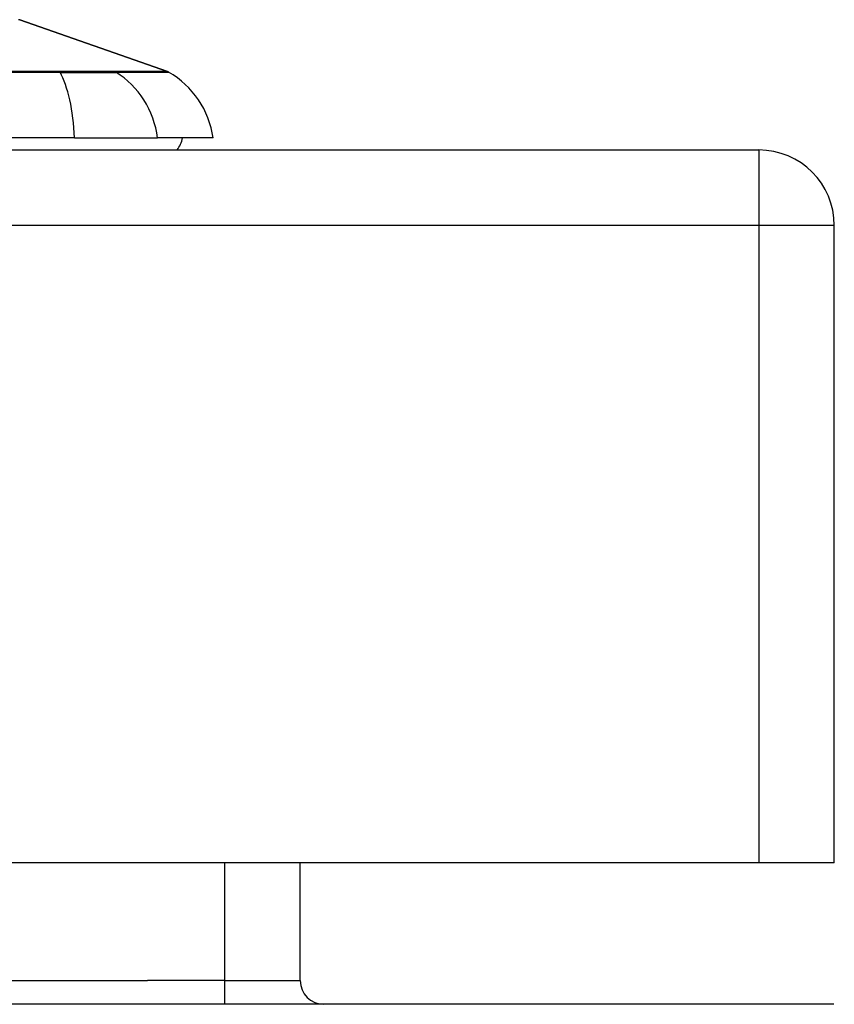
# Model space of a CAD drawing. Header units: inches. Extents: x 19 to 446, y 48 to 210.
# Tile 78 of 256: x 59.36 to 60.43, y 203.86 to 205.15. Entities that reach past the tile are written whole.
import ezdxf

# ---------------------------------------------------------------- set-up
doc = ezdxf.new("R2010")
doc.units = ezdxf.units.IN
doc.header["$MEASUREMENT"] = 0
doc.layers.add('Visible Edges(ANSI)', color=7, linetype='Continuous', lineweight=25)
doc.layers.add('Visible Tangent Edges(ANSI)', color=7, linetype='Continuous', lineweight=25)

msp = doc.modelspace()

# ---------------------------------------------------------------- linework, layer by layer
at = {"layer": 'Visible Edges(ANSI)'}
for p, q in [((59.3583, 205.1497), (59.5518, 205.082)), ((59.4302, 204.9951), (58.5728, 204.9951)), ((59.4302, 204.9951), (59.539, 204.9951)), ((59.6117, 204.9951), (59.539, 204.9951)), ((18.7215, 204.9793), (60.3265, 204.9793)), ((60.4255, 204.0453), (60.4255, 204.8803)), ((60.3265, 204.0453), (18.7215, 204.0453)), ((59.7258, 203.8908), (59.7258, 204.0453)), ((60.4255, 204.0453), (60.3265, 204.0453)), ((60.425, 203.8598), (18.623, 203.8598))]:
    msp.add_line(p, q, dxfattribs=at)
for centre, radius, start, end in [((59.3567, 205.1451), 0.00492, 70.71, 89.8269), ((59.5486, 205.0727), 0.00984, 60.1831, 70.71), ((59.4947, 204.9788), 0.1181, 7.9413, 60.1831), ((59.533, 205.003), 0.0394, 323.1301, 348.463), ((60.3265, 204.8803), 0.099, 0, 90), ((59.7568, 203.8908), 0.031, 180, 270)]:
    msp.add_arc(centre, radius, start, end, dxfattribs=at)
at = {"layer": 'Visible Tangent Edges(ANSI)'}
for p, q in [((59.5518, 205.082), (59.3583, 205.1497)), ((59.4103, 205.082), (59.4098, 205.082)), ((59.4822, 205.082), (59.482, 205.082)), ((60.3265, 204.9793), (60.3265, 204.8803)), ((60.3265, 204.8803), (18.7215, 204.8803)), ((60.4255, 204.8803), (60.3265, 204.8803)), ((60.3265, 204.8803), (60.3265, 204.0453)), ((59.6268, 204.0453), (59.6268, 203.8908)), ((19.5221, 203.8908), (59.5258, 203.8908)), ((59.6268, 203.8908), (59.5258, 203.8908)), ((59.6268, 203.8908), (59.6268, 203.8598)), ((59.6268, 203.8908), (59.7258, 203.8908))]:
    msp.add_line(p, q, dxfattribs=at)
at = {"layer": 'Visible Tangent Edges(ANSI)', "flags": 128}
for points in [[(59.4098, 205.082), (59.377, 205.082), (59.3439, 205.082)], [(59.3449, 205.0811), (59.3781, 205.0811), (59.4111, 205.081)], [(59.482, 205.082), (59.4805, 205.082), (59.4788, 205.082), (59.477, 205.082), (59.475, 205.082), (59.4729, 205.082), (59.4706, 205.082), (59.4682, 205.082), (59.4657, 205.082), (59.463, 205.082), (59.4602, 205.082), (59.4573, 205.082), (59.4543, 205.082), (59.4511, 205.082), (59.4479, 205.082), (59.4445, 205.082), (59.441, 205.082), (59.4375, 205.082), (59.4338, 205.082), (59.4301, 205.082), (59.4263, 205.082), (59.4224, 205.082), (59.4184, 205.082), (59.4144, 205.082), (59.4103, 205.082)], [(59.4111, 205.081), (59.4153, 205.081), (59.4194, 205.081), (59.4235, 205.081), (59.4275, 205.081), (59.4314, 205.081), (59.4352, 205.081), (59.4389, 205.081), (59.4426, 205.081), (59.4461, 205.081), (59.4496, 205.081), (59.4529, 205.081), (59.4561, 205.081), (59.4592, 205.081), (59.4622, 205.081), (59.465, 205.081), (59.4678, 205.081), (59.4703, 205.081), (59.4728, 205.081), (59.4751, 205.081), (59.4772, 205.081), (59.4792, 205.081), (59.4811, 205.081), (59.4828, 205.081), (59.4843, 205.081)], [(59.5518, 205.082), (59.5517, 205.082), (59.5513, 205.082), (59.5507, 205.082), (59.5499, 205.082), (59.5488, 205.082), (59.5474, 205.082), (59.5459, 205.082), (59.544, 205.082), (59.542, 205.082), (59.5396, 205.082), (59.5371, 205.082), (59.5343, 205.082), (59.5312, 205.082), (59.5279, 205.082), (59.5244, 205.082), (59.5207, 205.082), (59.5167, 205.082), (59.5124, 205.082), (59.508, 205.082), (59.5033, 205.082), (59.4983, 205.082), (59.4932, 205.082), (59.4878, 205.082), (59.4822, 205.082)], [(59.4843, 205.081), (59.4899, 205.0811), (59.4952, 205.0811), (59.5004, 205.0811), (59.5053, 205.0811), (59.5099, 205.0811), (59.5144, 205.0811), (59.5186, 205.0811), (59.5226, 205.0811), (59.5263, 205.0812), (59.5298, 205.0812), (59.533, 205.0812), (59.5361, 205.0812), (59.5388, 205.0812), (59.5414, 205.0812), (59.5437, 205.0812), (59.5457, 205.0812), (59.5476, 205.0812), (59.5491, 205.0812), (59.5505, 205.0812), (59.5515, 205.0812), (59.5524, 205.0812), (59.553, 205.0812), (59.5533, 205.0812), (59.5535, 205.0812)]]:
    msp.add_lwpolyline(points, dxfattribs=at)
at = {"layer": 'Visible Tangent Edges(ANSI)'}
msp.add_arc((59.3567, 205.1451), 0.00492, 70.71, 89.8269, dxfattribs=at)
for centre, major_axis, ratio, start_param, end_param in [((59.4094, 205.0725), (0.00003, 0.00984), 0.32572, 5.760249, 6.023956), ((59.3916, 204.9788), (0, 0.1181), 0.32996, 4.850991, 5.75935), ((59.4797, 205.0725), (-0.00008, 0.00984), 0.945463, 5.751833, 6.01554), ((59.4285, 204.9788), (0, 0.1181), 0.943995, 4.850991, 5.75935)]:
    msp.add_ellipse(centre, major_axis=major_axis, ratio=ratio, start_param=start_param, end_param=end_param, dxfattribs=at)

doc.saveas('drawing.dxf')
